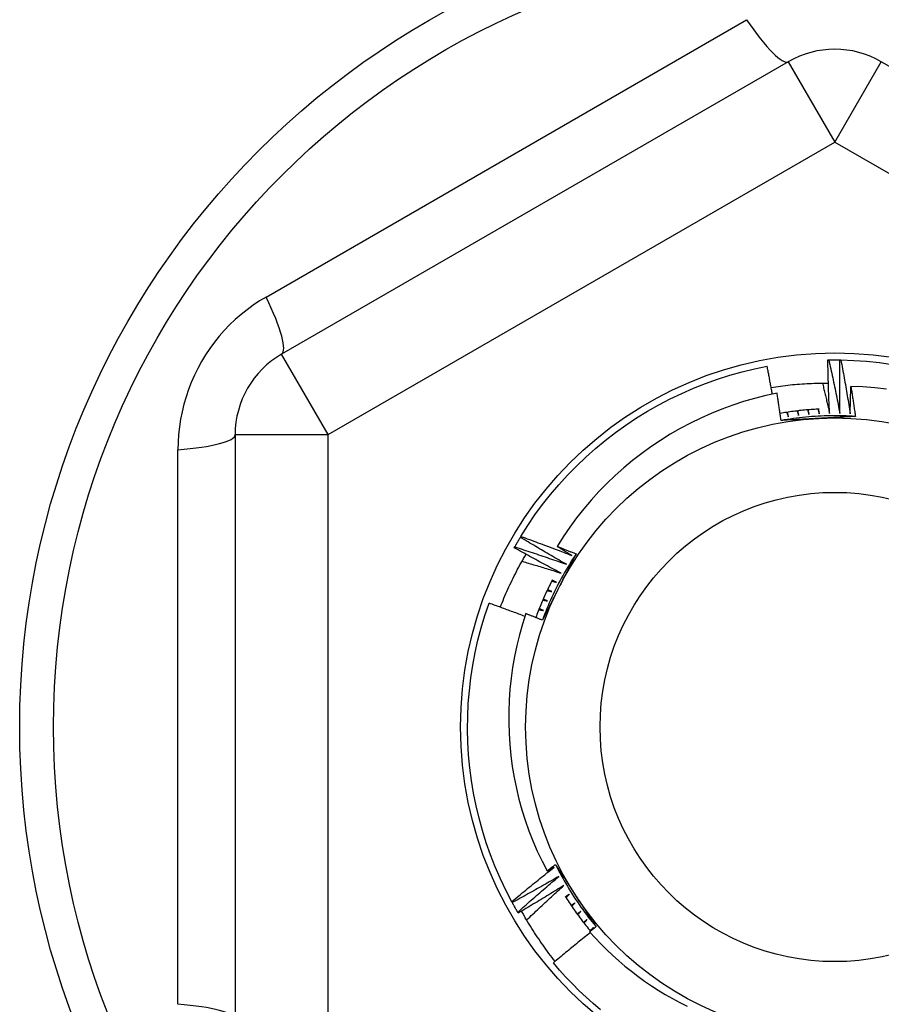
# Model space of a CAD drawing. Header units: inches. Extents: x 56.1 to 140.1, y 37.7 to 64.
# Tile 17 of 102: x 79.593 to 79.957, y 43.875 to 44.292. Entities that reach past the tile are written whole.
import ezdxf

# ---------------------------------------------------------------- set-up
doc = ezdxf.new("R2010")
doc.units = ezdxf.units.IN
doc.header["$MEASUREMENT"] = 0
doc.layers.add('Visible Edges(ANSI)', color=7, linetype='Continuous', lineweight=25)
doc.layers.add('Visible Tangent Edges(ANSI)', color=7, linetype='Continuous', lineweight=25)

msp = doc.modelspace()

# ---------------------------------------------------------------- linework, layer by layer
at = {"layer": 'Visible Edges(ANSI)'}
for p, q in [((79.91811, 44.27471), (79.70355, 44.15083)), ((80.17205, 44.15083), (79.95748, 44.27471)), ((79.93485, 44.14834), (79.93527, 44.14835)), ((79.93997, 44.14835), (79.94039, 44.14834)), ((79.68386, 44.11673), (79.68386, 43.86897)), ((79.80466, 44.07322), (79.80487, 44.07357)), ((79.80209, 44.06879), (79.80229, 44.06915)), ((79.80122, 43.91848), (79.80103, 43.91885)), ((79.80375, 43.91403), (79.80354, 43.91438)), ((79.83471, 43.90666), (79.83565, 43.90785))]:
    msp.add_line(p, q, dxfattribs=at)
at = {"layer": 'Visible Edges(ANSI)', "flags": 128}
for points in [[(79.80487, 44.07357), (79.80778, 44.07817), (79.81084, 44.08267), (79.81406, 44.08706), (79.81744, 44.09133), (79.82096, 44.09548), (79.82462, 44.0995), (79.82842, 44.1034), (79.83235, 44.10716), (79.83642, 44.11078), (79.84061, 44.11425), (79.84491, 44.11758), (79.84933, 44.12075), (79.85386, 44.12377), (79.85849, 44.12663), (79.86322, 44.12932), (79.86804, 44.13184), (79.87295, 44.1342), (79.87793, 44.13638), (79.88299, 44.13839), (79.88812, 44.14022), (79.8933, 44.14187), (79.89855, 44.14333), (79.90383, 44.14461), (79.90916, 44.14571)], [(79.91132, 44.13388), (79.91123, 44.13437), (79.91114, 44.13486), (79.91106, 44.13536), (79.91097, 44.13585), (79.91088, 44.13634), (79.9108, 44.13684), (79.91071, 44.13733), (79.91062, 44.13782), (79.91053, 44.13832), (79.91044, 44.13881), (79.91035, 44.1393), (79.91026, 44.13979), (79.91017, 44.14029), (79.91008, 44.14078), (79.90999, 44.14127), (79.9099, 44.14177), (79.90981, 44.14226), (79.90972, 44.14275), (79.90963, 44.14324), (79.90954, 44.14374), (79.90944, 44.14423), (79.90935, 44.14472), (79.90926, 44.14521), (79.90916, 44.14571)], [(79.93556, 44.12573), (79.93552, 44.12667), (79.93548, 44.12761), (79.93544, 44.12855), (79.9354, 44.12949), (79.93536, 44.13044), (79.93532, 44.13138), (79.93528, 44.13232), (79.93525, 44.13326), (79.93522, 44.1342), (79.93518, 44.13514), (79.93515, 44.13609), (79.93512, 44.13703), (79.93509, 44.13797), (79.93506, 44.13891), (79.93504, 44.13986), (79.93501, 44.1408), (79.93499, 44.14174), (79.93497, 44.14268), (79.93494, 44.14363), (79.93492, 44.14457), (79.9349, 44.14551), (79.93489, 44.14645), (79.93487, 44.1474), (79.93485, 44.14834)], [(79.93527, 44.14835), (79.93546, 44.14835), (79.93566, 44.14835), (79.93585, 44.14835), (79.93605, 44.14836), (79.93625, 44.14836), (79.93644, 44.14836), (79.93664, 44.14836), (79.93683, 44.14836), (79.93703, 44.14836), (79.93723, 44.14837), (79.93742, 44.14837), (79.93762, 44.14837), (79.93782, 44.14837), (79.93801, 44.14837), (79.93821, 44.14837), (79.9384, 44.14836), (79.9386, 44.14836), (79.9388, 44.14836), (79.93899, 44.14836), (79.93919, 44.14836), (79.93938, 44.14836), (79.93958, 44.14836), (79.93978, 44.14835), (79.93997, 44.14835)], [(79.93527, 44.14835), (79.93547, 44.14741), (79.93568, 44.14647), (79.93589, 44.14553), (79.93609, 44.14459), (79.9363, 44.14365), (79.9365, 44.14271), (79.9367, 44.14177), (79.9369, 44.14083), (79.9371, 44.13988), (79.93729, 44.13894), (79.93749, 44.138), (79.93769, 44.13706), (79.93788, 44.13612), (79.93807, 44.13517), (79.93826, 44.13423), (79.93846, 44.13329), (79.93864, 44.13234), (79.93883, 44.1314), (79.93902, 44.13046), (79.93921, 44.12951), (79.93939, 44.12857), (79.93957, 44.12762), (79.93976, 44.12668), (79.93994, 44.12573)], [(79.93994, 44.12573), (79.93993, 44.12667), (79.93991, 44.12762), (79.9399, 44.12856), (79.9399, 44.1295), (79.93989, 44.13044), (79.93988, 44.13138), (79.93988, 44.13233), (79.93987, 44.13327), (79.93987, 44.13421), (79.93987, 44.13515), (79.93987, 44.1361), (79.93987, 44.13704), (79.93987, 44.13798), (79.93987, 44.13892), (79.93988, 44.13987), (79.93988, 44.14081), (79.93989, 44.14175), (79.9399, 44.14269), (79.93991, 44.14364), (79.93992, 44.14458), (79.93993, 44.14552), (79.93994, 44.14647), (79.93996, 44.14741), (79.93997, 44.14835)], [(79.94039, 44.14834), (79.94582, 44.14816), (79.95125, 44.14778), (79.95667, 44.14722), (79.96205, 44.14646)], [(79.94039, 44.14834), (79.94056, 44.1474), (79.94074, 44.14645), (79.94091, 44.14551), (79.94109, 44.14456), (79.94126, 44.14362), (79.94143, 44.14267), (79.9416, 44.14172), (79.94177, 44.14078), (79.94194, 44.13983), (79.9421, 44.13888), (79.94227, 44.13793), (79.94243, 44.13698), (79.9426, 44.13604), (79.94276, 44.13509), (79.94292, 44.13414), (79.94308, 44.13319), (79.94324, 44.13224), (79.94339, 44.13129), (79.94355, 44.13034), (79.9437, 44.12939), (79.94386, 44.12844), (79.94401, 44.12749), (79.94416, 44.12654), (79.94431, 44.12559)], [(79.91082, 44.13672), (79.91182, 44.13688), (79.91282, 44.13703), (79.91383, 44.13717), (79.91484, 44.13731), (79.91584, 44.13744), (79.91685, 44.13756), (79.91786, 44.13767), (79.91887, 44.13778), (79.91988, 44.13788), (79.92089, 44.13798), (79.9219, 44.13806), (79.92291, 44.13814), (79.92392, 44.13822), (79.92493, 44.13828), (79.92595, 44.13834), (79.92696, 44.13839), (79.92797, 44.13844), (79.92899, 44.13847), (79.93, 44.1385), (79.93102, 44.13853), (79.93203, 44.13854), (79.93305, 44.13855), (79.93406, 44.13856), (79.93508, 44.13855)], [(79.93256, 44.13855), (79.93269, 44.13802), (79.93282, 44.13748), (79.93295, 44.13695), (79.93307, 44.13642), (79.9332, 44.13588), (79.93333, 44.13535), (79.93346, 44.13482), (79.93358, 44.13428), (79.93371, 44.13375), (79.93384, 44.13322), (79.93396, 44.13268), (79.93409, 44.13215), (79.93421, 44.13161), (79.93434, 44.13108), (79.93446, 44.13054), (79.93459, 44.13001), (79.93471, 44.12948), (79.93483, 44.12894), (79.93495, 44.12841), (79.93508, 44.12787), (79.9352, 44.12734), (79.93532, 44.1268), (79.93544, 44.12626), (79.93556, 44.12573)], [(79.94431, 44.12559), (79.94432, 44.12607), (79.94433, 44.12655), (79.94434, 44.12703), (79.94435, 44.12751), (79.94436, 44.12798), (79.94437, 44.12846), (79.94438, 44.12894), (79.94439, 44.12942), (79.9444, 44.1299), (79.94442, 44.13038), (79.94443, 44.13086), (79.94444, 44.13134), (79.94446, 44.13182), (79.94447, 44.1323), (79.94448, 44.13278), (79.9445, 44.13326), (79.94451, 44.13374), (79.94453, 44.13422), (79.94454, 44.13469), (79.94456, 44.13517), (79.94457, 44.13565), (79.94459, 44.13613), (79.9446, 44.13661), (79.94462, 44.13709)], [(79.95968, 44.136), (79.95468, 44.13654), (79.94965, 44.1369), (79.94462, 44.13709)], [(79.94462, 44.13709), (79.9447, 44.13656), (79.94479, 44.13604), (79.94487, 44.13551), (79.94495, 44.13498), (79.94503, 44.13445), (79.94511, 44.13393), (79.94519, 44.1334), (79.94527, 44.13287), (79.94535, 44.13234), (79.94543, 44.13181), (79.94551, 44.13129), (79.94559, 44.13076), (79.94567, 44.13023), (79.94575, 44.1297), (79.94583, 44.12917), (79.94591, 44.12864), (79.94598, 44.12812), (79.94606, 44.12759), (79.94614, 44.12706), (79.94621, 44.12653), (79.94629, 44.126), (79.94636, 44.12547), (79.94644, 44.12494), (79.94651, 44.12442)], [(79.91332, 44.13429), (79.90856, 44.13325), (79.90385, 44.13205), (79.89918, 44.13069), (79.89456, 44.12917), (79.89, 44.1275), (79.8855, 44.12567), (79.88106, 44.12369), (79.87668, 44.12156), (79.87238, 44.11927), (79.86815, 44.11684), (79.86401, 44.11426), (79.85996, 44.11155), (79.85602, 44.1087), (79.85218, 44.10572), (79.84844, 44.10262), (79.84481, 44.09938), (79.8413, 44.09603), (79.8379, 44.09255), (79.83462, 44.08896), (79.83147, 44.08525), (79.82844, 44.08142), (79.82554, 44.0775), (79.82279, 44.07348), (79.82018, 44.06938)], [(79.91506, 44.12273), (79.91499, 44.12321), (79.91492, 44.12369), (79.91485, 44.12418), (79.91478, 44.12466), (79.91471, 44.12514), (79.91464, 44.12562), (79.91457, 44.1261), (79.9145, 44.12659), (79.91443, 44.12707), (79.91436, 44.12755), (79.91429, 44.12803), (79.91421, 44.12851), (79.91414, 44.129), (79.91407, 44.12948), (79.91399, 44.12996), (79.91392, 44.13044), (79.91385, 44.13092), (79.91377, 44.1314), (79.9137, 44.13189), (79.91362, 44.13237), (79.91355, 44.13285), (79.91347, 44.13333), (79.9134, 44.13381), (79.91332, 44.13429)], [(79.93123, 44.12754), (79.93053, 44.1275), (79.92984, 44.12746), (79.92914, 44.12742), (79.92845, 44.12737), (79.92775, 44.12732), (79.92706, 44.12727), (79.92637, 44.12721), (79.92567, 44.12715), (79.92498, 44.12709), (79.92429, 44.12702), (79.92359, 44.12695), (79.9229, 44.12687), (79.92221, 44.12679), (79.92152, 44.12671), (79.92083, 44.12662), (79.92014, 44.12654), (79.91945, 44.12644), (79.91876, 44.12635), (79.91807, 44.12625), (79.91738, 44.12614), (79.91669, 44.12603), (79.91601, 44.12592), (79.91532, 44.12581), (79.91463, 44.12569)], [(79.94651, 44.12441), (79.9452, 44.12449), (79.94389, 44.12456), (79.94257, 44.12461), (79.94126, 44.12465), (79.93994, 44.12468), (79.93863, 44.12469), (79.93731, 44.12469), (79.936, 44.12468), (79.93468, 44.12465), (79.93336, 44.12462), (79.93205, 44.12456), (79.93074, 44.1245), (79.92942, 44.12442), (79.92811, 44.12433), (79.9268, 44.12423), (79.92549, 44.12411), (79.92418, 44.12398), (79.92287, 44.12384), (79.92157, 44.12368), (79.92026, 44.12351), (79.91896, 44.12333), (79.91766, 44.12314), (79.91636, 44.12293), (79.91506, 44.12271)], [(79.91745, 44.12615), (79.91747, 44.12607), (79.9175, 44.126), (79.91753, 44.12592), (79.91756, 44.12584), (79.91759, 44.12576), (79.91762, 44.12569), (79.91765, 44.12561), (79.91768, 44.12553), (79.9177, 44.12545), (79.91773, 44.12537), (79.91776, 44.1253), (79.91779, 44.12522), (79.91782, 44.12514), (79.91785, 44.12506), (79.91788, 44.12499), (79.91791, 44.12491), (79.91794, 44.12483), (79.91796, 44.12475), (79.91799, 44.12467), (79.91802, 44.1246), (79.91805, 44.12452), (79.91808, 44.12444), (79.91811, 44.12436), (79.91814, 44.12429)], [(79.91814, 44.12429), (79.91812, 44.12437), (79.91811, 44.12445), (79.91809, 44.12453), (79.91808, 44.12461), (79.91806, 44.12469), (79.91805, 44.12477), (79.91804, 44.12485), (79.91802, 44.12493), (79.91801, 44.125), (79.91799, 44.12508), (79.91798, 44.12516), (79.91796, 44.12524), (79.91795, 44.12532), (79.91794, 44.1254), (79.91792, 44.12548), (79.91791, 44.12556), (79.91789, 44.12564), (79.91788, 44.12572), (79.91786, 44.1258), (79.91785, 44.12588), (79.91784, 44.12596), (79.91782, 44.12604), (79.91781, 44.12612), (79.91779, 44.1262)], [(79.92184, 44.12675), (79.92187, 44.12667), (79.9219, 44.12659), (79.92192, 44.12651), (79.92195, 44.12644), (79.92197, 44.12636), (79.922, 44.12628), (79.92203, 44.1262), (79.92205, 44.12612), (79.92208, 44.12604), (79.92211, 44.12596), (79.92213, 44.12588), (79.92216, 44.12581), (79.92218, 44.12573), (79.92221, 44.12565), (79.92224, 44.12557), (79.92226, 44.12549), (79.92229, 44.12541), (79.92232, 44.12533), (79.92234, 44.12525), (79.92237, 44.12518), (79.92239, 44.1251), (79.92242, 44.12502), (79.92245, 44.12494), (79.92247, 44.12486)], [(79.92247, 44.12486), (79.92246, 44.12494), (79.92245, 44.12502), (79.92244, 44.1251), (79.92243, 44.12518), (79.92241, 44.12526), (79.9224, 44.12534), (79.92239, 44.12542), (79.92238, 44.1255), (79.92237, 44.12558), (79.92236, 44.12567), (79.92234, 44.12575), (79.92233, 44.12583), (79.92232, 44.12591), (79.92231, 44.12599), (79.9223, 44.12607), (79.92229, 44.12615), (79.92227, 44.12623), (79.92226, 44.12631), (79.92225, 44.12639), (79.92224, 44.12647), (79.92223, 44.12655), (79.92222, 44.12663), (79.9222, 44.12671), (79.92219, 44.12679)], [(79.92626, 44.1272), (79.92628, 44.12712), (79.92631, 44.12704), (79.92633, 44.12696), (79.92635, 44.12688), (79.92638, 44.1268), (79.9264, 44.12673), (79.92642, 44.12665), (79.92645, 44.12657), (79.92647, 44.12649), (79.9265, 44.12641), (79.92652, 44.12633), (79.92654, 44.12625), (79.92657, 44.12617), (79.92659, 44.12609), (79.92661, 44.12601), (79.92664, 44.12593), (79.92666, 44.12585), (79.92668, 44.12577), (79.92671, 44.12569), (79.92673, 44.12561), (79.92676, 44.12553), (79.92678, 44.12545), (79.9268, 44.12537), (79.92683, 44.12529)], [(79.92683, 44.12529), (79.92682, 44.12538), (79.92681, 44.12546), (79.9268, 44.12554), (79.92679, 44.12562), (79.92678, 44.1257), (79.92677, 44.12578), (79.92676, 44.12586), (79.92675, 44.12594), (79.92674, 44.12602), (79.92673, 44.1261), (79.92673, 44.12618), (79.92672, 44.12626), (79.92671, 44.12634), (79.9267, 44.12642), (79.92669, 44.12651), (79.92668, 44.12659), (79.92667, 44.12667), (79.92666, 44.12675), (79.92665, 44.12683), (79.92665, 44.12691), (79.92664, 44.12699), (79.92663, 44.12707), (79.92662, 44.12715), (79.92661, 44.12723)], [(79.93069, 44.12751), (79.93071, 44.12743), (79.93073, 44.12735), (79.93075, 44.12727), (79.93077, 44.12719), (79.93079, 44.12711), (79.93081, 44.12703), (79.93083, 44.12695), (79.93086, 44.12687), (79.93088, 44.12679), (79.9309, 44.12671), (79.93092, 44.12663), (79.93094, 44.12655), (79.93096, 44.12647), (79.93098, 44.12639), (79.931, 44.12631), (79.93102, 44.12623), (79.93104, 44.12615), (79.93107, 44.12607), (79.93109, 44.12598), (79.93111, 44.1259), (79.93113, 44.12582), (79.93115, 44.12574), (79.93117, 44.12566), (79.93119, 44.12558)], [(79.94651, 44.12442), (79.94586, 44.12438), (79.94521, 44.12434), (79.94456, 44.12431), (79.94391, 44.12427), (79.94326, 44.12424), (79.94261, 44.1242), (79.94196, 44.12417), (79.94131, 44.12413), (79.94066, 44.1241), (79.94001, 44.12406), (79.93936, 44.12403), (79.93871, 44.12399), (79.93805, 44.12396), (79.9374, 44.12392), (79.93675, 44.12389), (79.9361, 44.12385), (79.93545, 44.12382), (79.93479, 44.12378), (79.93414, 44.12375), (79.93349, 44.12372), (79.93283, 44.12368), (79.93218, 44.12365), (79.93153, 44.12361), (79.93087, 44.12358)], [(79.93119, 44.12558), (79.93118, 44.12566), (79.93118, 44.12575), (79.93117, 44.12583), (79.93116, 44.12591), (79.93116, 44.12599), (79.93115, 44.12607), (79.93115, 44.12615), (79.93114, 44.12623), (79.93113, 44.12631), (79.93113, 44.12639), (79.93112, 44.12647), (79.93111, 44.12656), (79.93111, 44.12664), (79.9311, 44.12672), (79.93109, 44.1268), (79.93109, 44.12688), (79.93108, 44.12696), (79.93108, 44.12704), (79.93107, 44.12712), (79.93106, 44.1272), (79.93106, 44.12728), (79.93105, 44.12737), (79.93104, 44.12745), (79.93104, 44.12753)], [(79.93087, 44.12358), (79.93021, 44.12354), (79.92955, 44.12351), (79.92889, 44.12347), (79.92823, 44.12344), (79.92757, 44.1234), (79.92691, 44.12337), (79.92625, 44.12333), (79.92559, 44.1233), (79.92493, 44.12326), (79.92427, 44.12323), (79.92361, 44.12319), (79.92295, 44.12316), (79.92229, 44.12312), (79.92164, 44.12308), (79.92098, 44.12305), (79.92032, 44.12301), (79.91966, 44.12298), (79.919, 44.12294), (79.91835, 44.12291), (79.91769, 44.12287), (79.91703, 44.12284), (79.91638, 44.1228), (79.91572, 44.12276), (79.91506, 44.12273)], [(79.80229, 44.06915), (79.80239, 44.06932), (79.80248, 44.06949), (79.80258, 44.06966), (79.80268, 44.06983), (79.80277, 44.07), (79.80287, 44.07017), (79.80297, 44.07034), (79.80307, 44.07051), (79.80316, 44.07068), (79.80326, 44.07085), (79.80336, 44.07102), (79.80346, 44.07119), (79.80356, 44.07136), (79.80366, 44.07153), (79.80376, 44.0717), (79.80386, 44.07187), (79.80396, 44.07204), (79.80406, 44.07221), (79.80416, 44.07238), (79.80426, 44.07254), (79.80436, 44.07271), (79.80446, 44.07288), (79.80456, 44.07305), (79.80466, 44.07322)], [(79.82417, 44.06177), (79.82335, 44.06223), (79.82253, 44.0627), (79.82171, 44.06317), (79.8209, 44.06364), (79.82008, 44.0641), (79.81926, 44.06457), (79.81845, 44.06505), (79.81763, 44.06552), (79.81681, 44.06599), (79.816, 44.06647), (79.81519, 44.06694), (79.81437, 44.06742), (79.81356, 44.0679), (79.81275, 44.06837), (79.81194, 44.06885), (79.81113, 44.06933), (79.81032, 44.06982), (79.80951, 44.0703), (79.8087, 44.07078), (79.80789, 44.07127), (79.80708, 44.07175), (79.80627, 44.07224), (79.80547, 44.07273), (79.80466, 44.07322)], [(79.80487, 44.07357), (79.80578, 44.07325), (79.80668, 44.07292), (79.80759, 44.07259), (79.80849, 44.07227), (79.8094, 44.07194), (79.8103, 44.07161), (79.8112, 44.07128), (79.81211, 44.07094), (79.81301, 44.07061), (79.81391, 44.07028), (79.81481, 44.06994), (79.81571, 44.0696), (79.81662, 44.06927), (79.81752, 44.06893), (79.81842, 44.06859), (79.81932, 44.06824), (79.82021, 44.0679), (79.82111, 44.06756), (79.82201, 44.06721), (79.82291, 44.06687), (79.82381, 44.06652), (79.82471, 44.06617), (79.8256, 44.06582), (79.8265, 44.06547)], [(79.79615, 44.04358), (79.79653, 44.04455), (79.79692, 44.04551), (79.79731, 44.04647), (79.79771, 44.04743), (79.79811, 44.04839), (79.79853, 44.04934), (79.79895, 44.05029), (79.79937, 44.05124), (79.7998, 44.05219), (79.80024, 44.05313), (79.80069, 44.05407), (79.80114, 44.05501), (79.8016, 44.05594), (79.80206, 44.05687), (79.80253, 44.0578), (79.80301, 44.05873), (79.8035, 44.05965), (79.80399, 44.06057), (79.80449, 44.06148), (79.80499, 44.06239), (79.8055, 44.0633), (79.80602, 44.06421), (79.80654, 44.06511), (79.80707, 44.06601)], [(79.82196, 44.05799), (79.82113, 44.05843), (79.82029, 44.05887), (79.81946, 44.05931), (79.81863, 44.05975), (79.8178, 44.06019), (79.81696, 44.06063), (79.81613, 44.06108), (79.8153, 44.06152), (79.81447, 44.06197), (79.81364, 44.06242), (79.81281, 44.06287), (79.81199, 44.06331), (79.81116, 44.06377), (79.81033, 44.06422), (79.8095, 44.06467), (79.80868, 44.06512), (79.80785, 44.06558), (79.80703, 44.06603), (79.8062, 44.06649), (79.80538, 44.06695), (79.80455, 44.06741), (79.80373, 44.06787), (79.80291, 44.06833), (79.80209, 44.06879)], [(79.80229, 44.06915), (79.80321, 44.06886), (79.80412, 44.06856), (79.80504, 44.06827), (79.80595, 44.06797), (79.80686, 44.06767), (79.80778, 44.06737), (79.80869, 44.06707), (79.80961, 44.06676), (79.81052, 44.06646), (79.81143, 44.06616), (79.81234, 44.06585), (79.81325, 44.06554), (79.81417, 44.06524), (79.81508, 44.06493), (79.81599, 44.06462), (79.8169, 44.0643), (79.81781, 44.06399), (79.81872, 44.06368), (79.81963, 44.06336), (79.82054, 44.06305), (79.82145, 44.06273), (79.82235, 44.06241), (79.82326, 44.06209), (79.82417, 44.06177)], [(79.82822, 44.06618), (79.8275, 44.06508), (79.82678, 44.06398), (79.82608, 44.06287), (79.82539, 44.06175), (79.82471, 44.06062), (79.82404, 44.05949), (79.82338, 44.05835), (79.82273, 44.05721), (79.8221, 44.05605), (79.82147, 44.0549), (79.82086, 44.05373), (79.82026, 44.05256), (79.81967, 44.05138), (79.81909, 44.0502), (79.81853, 44.04901), (79.81797, 44.04782), (79.81743, 44.04662), (79.8169, 44.04542), (79.81638, 44.04421), (79.81587, 44.043), (79.81538, 44.04178), (79.8149, 44.04055), (79.81443, 44.03932), (79.81397, 44.03809)], [(79.82018, 44.06938), (79.82052, 44.06924), (79.82085, 44.06911), (79.82119, 44.06898), (79.82152, 44.06885), (79.82186, 44.06872), (79.82219, 44.06859), (79.82253, 44.06845), (79.82286, 44.06832), (79.8232, 44.06819), (79.82353, 44.06806), (79.82387, 44.06792), (79.8242, 44.06779), (79.82454, 44.06766), (79.82487, 44.06752), (79.82521, 44.06739), (79.82554, 44.06726), (79.82588, 44.06712), (79.82621, 44.06699), (79.82655, 44.06685), (79.82688, 44.06672), (79.82722, 44.06659), (79.82755, 44.06645), (79.82789, 44.06632), (79.82822, 44.06618)], [(79.8265, 44.06547), (79.82624, 44.06563), (79.82597, 44.06579), (79.82571, 44.06596), (79.82544, 44.06612), (79.82518, 44.06628), (79.82492, 44.06644), (79.82465, 44.0666), (79.82439, 44.06677), (79.82413, 44.06693), (79.82386, 44.06709), (79.8236, 44.06725), (79.82333, 44.06742), (79.82307, 44.06758), (79.82281, 44.06774), (79.82255, 44.0679), (79.82228, 44.06807), (79.82202, 44.06823), (79.82176, 44.06839), (79.82149, 44.06856), (79.82123, 44.06872), (79.82097, 44.06888), (79.8207, 44.06905), (79.82044, 44.06921), (79.82018, 44.06938)], [(79.82822, 44.06618), (79.82793, 44.0656), (79.82763, 44.06502), (79.82734, 44.06444), (79.82704, 44.06386), (79.82675, 44.06328), (79.82645, 44.0627), (79.82616, 44.06212), (79.82586, 44.06154), (79.82557, 44.06095), (79.82527, 44.06037), (79.82498, 44.05979), (79.82468, 44.05921), (79.82439, 44.05863), (79.82409, 44.05805), (79.8238, 44.05746), (79.8235, 44.05688), (79.8232, 44.0563), (79.82291, 44.05572), (79.82261, 44.05513), (79.82231, 44.05455), (79.82202, 44.05397), (79.82172, 44.05338), (79.82142, 44.0528), (79.82113, 44.05222)], [(79.80536, 44.06306), (79.80606, 44.06285), (79.80675, 44.06265), (79.80744, 44.06245), (79.80814, 44.06224), (79.80883, 44.06203), (79.80952, 44.06183), (79.81022, 44.06162), (79.81091, 44.06141), (79.8116, 44.0612), (79.81229, 44.06099), (79.81298, 44.06078), (79.81368, 44.06057), (79.81437, 44.06036), (79.81506, 44.06015), (79.81575, 44.05994), (79.81644, 44.05972), (79.81713, 44.05951), (79.81782, 44.05929), (79.81851, 44.05908), (79.8192, 44.05886), (79.81989, 44.05865), (79.82058, 44.05843), (79.82127, 44.05821), (79.82196, 44.05799)], [(79.81821, 44.05516), (79.81788, 44.05452), (79.81755, 44.05387), (79.81722, 44.05322), (79.8169, 44.05257), (79.81658, 44.05192), (79.81626, 44.05126), (79.81595, 44.05061), (79.81564, 44.04995), (79.81533, 44.04929), (79.81503, 44.04863), (79.81473, 44.04796), (79.81444, 44.0473), (79.81414, 44.04663), (79.81386, 44.04597), (79.81357, 44.0453), (79.81329, 44.04463), (79.81301, 44.04396), (79.81274, 44.04328), (79.81247, 44.04261), (79.8122, 44.04193), (79.81194, 44.04125), (79.81168, 44.04057), (79.81143, 44.03989), (79.81118, 44.03921)], [(79.81797, 44.05468), (79.81805, 44.05466), (79.81813, 44.05464), (79.81821, 44.05461), (79.81829, 44.05459), (79.81837, 44.05457), (79.81844, 44.05455), (79.81852, 44.05453), (79.8186, 44.0545), (79.81868, 44.05448), (79.81876, 44.05446), (79.81884, 44.05444), (79.81892, 44.05441), (79.819, 44.05439), (79.81908, 44.05437), (79.81916, 44.05435), (79.81924, 44.05432), (79.81932, 44.0543), (79.8194, 44.05428), (79.81948, 44.05426), (79.81956, 44.05423), (79.81964, 44.05421), (79.81972, 44.05419), (79.8198, 44.05417), (79.81988, 44.05414)], [(79.81988, 44.05414), (79.81981, 44.05418), (79.81974, 44.05421), (79.81966, 44.05425), (79.81959, 44.05429), (79.81952, 44.05432), (79.81944, 44.05436), (79.81937, 44.05439), (79.8193, 44.05443), (79.81922, 44.05446), (79.81915, 44.0545), (79.81908, 44.05453), (79.819, 44.05457), (79.81893, 44.0546), (79.81886, 44.05464), (79.81879, 44.05467), (79.81871, 44.05471), (79.81864, 44.05475), (79.81857, 44.05478), (79.81849, 44.05482), (79.81842, 44.05485), (79.81835, 44.05489), (79.81827, 44.05492), (79.8182, 44.05496), (79.81813, 44.05499)], [(79.82113, 44.05222), (79.82083, 44.05163), (79.82053, 44.05104), (79.82023, 44.05045), (79.81993, 44.04986), (79.81963, 44.04927), (79.81933, 44.04868), (79.81903, 44.04809), (79.81873, 44.0475), (79.81843, 44.04691), (79.81813, 44.04632), (79.81783, 44.04574), (79.81753, 44.04515), (79.81723, 44.04456), (79.81693, 44.04397), (79.81664, 44.04338), (79.81634, 44.0428), (79.81604, 44.04221), (79.81574, 44.04162), (79.81544, 44.04104), (79.81515, 44.04045), (79.81485, 44.03986), (79.81455, 44.03927), (79.81425, 44.03869), (79.81396, 44.0381)], [(79.816, 44.0507), (79.81608, 44.05068), (79.81616, 44.05066), (79.81624, 44.05064), (79.81632, 44.05063), (79.8164, 44.05061), (79.81648, 44.05059), (79.81656, 44.05057), (79.81664, 44.05055), (79.81672, 44.05053), (79.8168, 44.05051), (79.81688, 44.05049), (79.81696, 44.05047), (79.81704, 44.05045), (79.81712, 44.05043), (79.8172, 44.05041), (79.81728, 44.05039), (79.81737, 44.05037), (79.81745, 44.05035), (79.81753, 44.05033), (79.81761, 44.05031), (79.81769, 44.05029), (79.81777, 44.05027), (79.81785, 44.05025), (79.81793, 44.05023)], [(79.81793, 44.05023), (79.81785, 44.05026), (79.81778, 44.0503), (79.81771, 44.05033), (79.81763, 44.05036), (79.81756, 44.05039), (79.81748, 44.05043), (79.81741, 44.05046), (79.81733, 44.05049), (79.81726, 44.05053), (79.81719, 44.05056), (79.81711, 44.05059), (79.81704, 44.05063), (79.81696, 44.05066), (79.81689, 44.05069), (79.81681, 44.05072), (79.81674, 44.05076), (79.81667, 44.05079), (79.81659, 44.05082), (79.81652, 44.05086), (79.81644, 44.05089), (79.81637, 44.05092), (79.8163, 44.05096), (79.81622, 44.05099), (79.81615, 44.05102)], [(79.80103, 43.91885), (79.79852, 43.92368), (79.79619, 43.92859), (79.79402, 43.93359), (79.79204, 43.93865), (79.79023, 43.94379), (79.7886, 43.94898), (79.78716, 43.95423), (79.7859, 43.95952), (79.78483, 43.96486), (79.78394, 43.97022), (79.78324, 43.97562), (79.78274, 43.98104), (79.78242, 43.98647), (79.78229, 43.99191), (79.78235, 43.99735), (79.7826, 44.00279), (79.78305, 44.00821), (79.78368, 44.01362), (79.7845, 44.019), (79.78551, 44.02435), (79.7867, 44.02966), (79.78808, 44.03492), (79.78965, 44.04013), (79.79139, 44.04529)], [(79.80651, 44.03973), (79.80589, 44.03997), (79.80526, 44.04021), (79.80463, 44.04045), (79.804, 44.04068), (79.80337, 44.04092), (79.80275, 44.04115), (79.80212, 44.04139), (79.80149, 44.04162), (79.80086, 44.04185), (79.80023, 44.04209), (79.7996, 44.04232), (79.79897, 44.04255), (79.79834, 44.04278), (79.79771, 44.04301), (79.79708, 44.04324), (79.79645, 44.04347), (79.79582, 44.0437), (79.79518, 44.04393), (79.79455, 44.04416), (79.79392, 44.04438), (79.79329, 44.04461), (79.79266, 44.04484), (79.79203, 44.04506), (79.79139, 44.04529)], [(79.81416, 44.04666), (79.81424, 44.04665), (79.81432, 44.04663), (79.8144, 44.04661), (79.81448, 44.0466), (79.81456, 44.04658), (79.81464, 44.04656), (79.81473, 44.04654), (79.81481, 44.04653), (79.81489, 44.04651), (79.81497, 44.04649), (79.81505, 44.04648), (79.81513, 44.04646), (79.81521, 44.04644), (79.81529, 44.04643), (79.81538, 44.04641), (79.81546, 44.04639), (79.81554, 44.04637), (79.81562, 44.04636), (79.8157, 44.04634), (79.81578, 44.04632), (79.81586, 44.04631), (79.81594, 44.04629), (79.81602, 44.04627), (79.81611, 44.04625)], [(79.81611, 44.04625), (79.81603, 44.04628), (79.81595, 44.04631), (79.81588, 44.04634), (79.8158, 44.04638), (79.81573, 44.04641), (79.81565, 44.04644), (79.81558, 44.04647), (79.8155, 44.0465), (79.81543, 44.04653), (79.81535, 44.04656), (79.81528, 44.04659), (79.8152, 44.04662), (79.81513, 44.04665), (79.81505, 44.04668), (79.81498, 44.04671), (79.8149, 44.04674), (79.81483, 44.04677), (79.81475, 44.0468), (79.81467, 44.04683), (79.8146, 44.04686), (79.81452, 44.04689), (79.81445, 44.04692), (79.81437, 44.04696), (79.8143, 44.04699)], [(79.8069, 44.04089), (79.80548, 44.03642), (79.80421, 44.03189), (79.8031, 44.02733), (79.80214, 44.02273), (79.80134, 44.01811), (79.80069, 44.01347), (79.80021, 44.00882), (79.79988, 44.00415), (79.79971, 43.99947), (79.7997, 43.99478), (79.79984, 43.9901), (79.80015, 43.98542), (79.80062, 43.98075), (79.80124, 43.97609), (79.80203, 43.97146), (79.80297, 43.96686), (79.80406, 43.96231), (79.80531, 43.9578), (79.80671, 43.95333), (79.80827, 43.94892), (79.80997, 43.94456), (79.81183, 43.94026), (79.81383, 43.93602), (79.81598, 43.93185)], [(79.81396, 44.0381), (79.81366, 44.03822), (79.81337, 44.03834), (79.81308, 44.03845), (79.81278, 44.03857), (79.81249, 44.03869), (79.81219, 44.03881), (79.8119, 44.03892), (79.81161, 44.03904), (79.81131, 44.03916), (79.81102, 44.03927), (79.81072, 44.03939), (79.81043, 44.03951), (79.81014, 44.03962), (79.80984, 44.03974), (79.80955, 44.03986), (79.80925, 44.03997), (79.80896, 44.04009), (79.80866, 44.0402), (79.80837, 44.04032), (79.80808, 44.04043), (79.80778, 44.04055), (79.80749, 44.04066), (79.80719, 44.04078), (79.8069, 44.04089)], [(79.81245, 44.04257), (79.81254, 44.04255), (79.81262, 44.04254), (79.8127, 44.04252), (79.81278, 44.04251), (79.81286, 44.04249), (79.81294, 44.04248), (79.81303, 44.04246), (79.81311, 44.04245), (79.81319, 44.04244), (79.81327, 44.04242), (79.81335, 44.04241), (79.81343, 44.04239), (79.81352, 44.04238), (79.8136, 44.04236), (79.81368, 44.04235), (79.81376, 44.04234), (79.81384, 44.04232), (79.81392, 44.04231), (79.81401, 44.04229), (79.81409, 44.04228), (79.81417, 44.04226), (79.81425, 44.04225), (79.81433, 44.04223), (79.81441, 44.04222)], [(79.81441, 44.04222), (79.81434, 44.04225), (79.81426, 44.04228), (79.81418, 44.0423), (79.81411, 44.04233), (79.81403, 44.04236), (79.81396, 44.04239), (79.81388, 44.04241), (79.8138, 44.04244), (79.81373, 44.04247), (79.81365, 44.0425), (79.81357, 44.04253), (79.8135, 44.04255), (79.81342, 44.04258), (79.81335, 44.04261), (79.81327, 44.04264), (79.81319, 44.04267), (79.81312, 44.0427), (79.81304, 44.04272), (79.81296, 44.04275), (79.81289, 44.04278), (79.81281, 44.04281), (79.81274, 44.04284), (79.81266, 44.04286), (79.81258, 44.04289)], [(79.80103, 43.91885), (79.80176, 43.91946), (79.8025, 43.92008), (79.80324, 43.9207), (79.80398, 43.92131), (79.80472, 43.92193), (79.80546, 43.92254), (79.8062, 43.92315), (79.80694, 43.92376), (79.80769, 43.92437), (79.80843, 43.92498), (79.80918, 43.92559), (79.80992, 43.9262), (79.81067, 43.92681), (79.81142, 43.92741), (79.81216, 43.92802), (79.81291, 43.92862), (79.81366, 43.92923), (79.81441, 43.92983), (79.81516, 43.93043), (79.81592, 43.93103), (79.81667, 43.93163), (79.81742, 43.93223), (79.81818, 43.93283), (79.81893, 43.93343)], [(79.81598, 43.93185), (79.81613, 43.93196), (79.81627, 43.93208), (79.81642, 43.93219), (79.81657, 43.93231), (79.81671, 43.93243), (79.81686, 43.93254), (79.81701, 43.93266), (79.81715, 43.93277), (79.8173, 43.93289), (79.81745, 43.93301), (79.81759, 43.93312), (79.81774, 43.93324), (79.81789, 43.93335), (79.81803, 43.93347), (79.81818, 43.93358), (79.81833, 43.9337), (79.81848, 43.93381), (79.81862, 43.93393), (79.81877, 43.93404), (79.81892, 43.93416), (79.81906, 43.93428), (79.81921, 43.93439), (79.81936, 43.93451), (79.81951, 43.93462)], [(79.81893, 43.93343), (79.81881, 43.93336), (79.81869, 43.93329), (79.81856, 43.93323), (79.81844, 43.93316), (79.81832, 43.9331), (79.81819, 43.93303), (79.81807, 43.93296), (79.81795, 43.9329), (79.81783, 43.93283), (79.8177, 43.93277), (79.81758, 43.9327), (79.81746, 43.93264), (79.81733, 43.93257), (79.81721, 43.9325), (79.81709, 43.93244), (79.81696, 43.93237), (79.81684, 43.93231), (79.81672, 43.93224), (79.81659, 43.93217), (79.81647, 43.93211), (79.81635, 43.93204), (79.81622, 43.93198), (79.8161, 43.93191), (79.81598, 43.93185)], [(79.81951, 43.93462), (79.81986, 43.93408), (79.82022, 43.93353), (79.82057, 43.93299), (79.82093, 43.93244), (79.82128, 43.93189), (79.82164, 43.93135), (79.822, 43.9308), (79.82235, 43.93026), (79.82271, 43.92971), (79.82306, 43.92916), (79.82342, 43.92862), (79.82378, 43.92807), (79.82413, 43.92752), (79.82449, 43.92698), (79.82484, 43.92643), (79.8252, 43.92588), (79.82556, 43.92533), (79.82591, 43.92479), (79.82627, 43.92424), (79.82663, 43.92369), (79.82698, 43.92314), (79.82734, 43.92259), (79.8277, 43.92204), (79.82805, 43.92149)], [(79.81951, 43.93462), (79.8201, 43.93345), (79.8207, 43.93227), (79.82131, 43.93111), (79.82193, 43.92995), (79.82256, 43.9288), (79.82321, 43.92765), (79.82387, 43.92651), (79.82454, 43.92538), (79.82522, 43.92425), (79.82591, 43.92313), (79.82661, 43.92202), (79.82732, 43.92092), (79.82805, 43.91982), (79.82878, 43.91873), (79.82953, 43.91764), (79.83028, 43.91657), (79.83105, 43.9155), (79.83183, 43.91444), (79.83261, 43.91338), (79.83341, 43.91234), (79.83422, 43.9113), (79.83504, 43.91027), (79.83587, 43.90925), (79.83671, 43.90823)], [(79.82095, 43.92955), (79.82014, 43.92907), (79.81932, 43.9286), (79.81851, 43.92813), (79.81769, 43.92766), (79.81687, 43.92719), (79.81605, 43.92673), (79.81523, 43.92626), (79.81442, 43.92579), (79.8136, 43.92533), (79.81278, 43.92486), (79.81195, 43.9244), (79.81113, 43.92394), (79.81031, 43.92348), (79.80949, 43.92302), (79.80866, 43.92256), (79.80784, 43.9221), (79.80701, 43.92165), (79.80619, 43.92119), (79.80536, 43.92074), (79.80454, 43.92029), (79.80371, 43.91983), (79.80288, 43.91938), (79.80205, 43.91893), (79.80122, 43.91848)], [(79.80354, 43.91438), (79.80425, 43.91503), (79.80497, 43.91567), (79.80569, 43.91631), (79.80641, 43.91695), (79.80713, 43.91758), (79.80785, 43.91822), (79.80857, 43.91886), (79.80929, 43.91949), (79.81001, 43.92013), (79.81074, 43.92076), (79.81146, 43.9214), (79.81219, 43.92203), (79.81291, 43.92266), (79.81364, 43.92329), (79.81437, 43.92392), (79.81509, 43.92455), (79.81582, 43.92518), (79.81655, 43.9258), (79.81729, 43.92643), (79.81802, 43.92706), (79.81875, 43.92768), (79.81948, 43.9283), (79.82022, 43.92893), (79.82095, 43.92955)], [(79.8231, 43.92574), (79.8223, 43.92524), (79.8215, 43.92474), (79.8207, 43.92424), (79.8199, 43.92374), (79.8191, 43.92325), (79.8183, 43.92275), (79.81749, 43.92226), (79.81669, 43.92177), (79.81589, 43.92128), (79.81508, 43.92079), (79.81428, 43.9203), (79.81347, 43.91981), (79.81266, 43.91932), (79.81185, 43.91884), (79.81105, 43.91835), (79.81024, 43.91787), (79.80943, 43.91738), (79.80862, 43.9169), (79.80781, 43.91642), (79.807, 43.91594), (79.80618, 43.91546), (79.80537, 43.91498), (79.80456, 43.9145), (79.80375, 43.91403)], [(79.80731, 43.91108), (79.80796, 43.9117), (79.80861, 43.91232), (79.80926, 43.91293), (79.80991, 43.91355), (79.81057, 43.91417), (79.81122, 43.91478), (79.81187, 43.9154), (79.81253, 43.91601), (79.81318, 43.91663), (79.81384, 43.91724), (79.81449, 43.91785), (79.81515, 43.91846), (79.81581, 43.91907), (79.81647, 43.91968), (79.81713, 43.92029), (79.81779, 43.9209), (79.81845, 43.9215), (79.81911, 43.92211), (79.81978, 43.92272), (79.82044, 43.92332), (79.8211, 43.92393), (79.82177, 43.92453), (79.82243, 43.92513), (79.8231, 43.92574)], [(79.82365, 43.92107), (79.82406, 43.92043), (79.82447, 43.91979), (79.82488, 43.91916), (79.82529, 43.91852), (79.82571, 43.91789), (79.82614, 43.91726), (79.82656, 43.91664), (79.82699, 43.91601), (79.82743, 43.91539), (79.82786, 43.91477), (79.8283, 43.91416), (79.82875, 43.91354), (79.8292, 43.91293), (79.82965, 43.91232), (79.8301, 43.91171), (79.83056, 43.91111), (79.83102, 43.91051), (79.83148, 43.90991), (79.83195, 43.90931), (79.83242, 43.90872), (79.8329, 43.90813), (79.83337, 43.90754), (79.83386, 43.90696), (79.83434, 43.90637)], [(79.82537, 43.922), (79.8253, 43.92195), (79.82524, 43.92191), (79.82517, 43.92186), (79.8251, 43.92182), (79.82503, 43.92177), (79.82497, 43.92172), (79.8249, 43.92168), (79.82483, 43.92163), (79.82476, 43.92159), (79.8247, 43.92154), (79.82463, 43.9215), (79.82456, 43.92145), (79.82449, 43.92141), (79.82443, 43.92136), (79.82436, 43.92132), (79.82429, 43.92127), (79.82422, 43.92123), (79.82416, 43.92118), (79.82409, 43.92114), (79.82402, 43.92109), (79.82395, 43.92105), (79.82389, 43.921), (79.82382, 43.92096), (79.82375, 43.92091)], [(79.82394, 43.92061), (79.824, 43.92067), (79.82406, 43.92073), (79.82412, 43.92079), (79.82418, 43.92084), (79.82424, 43.9209), (79.8243, 43.92096), (79.82436, 43.92102), (79.82442, 43.92107), (79.82448, 43.92113), (79.82454, 43.92119), (79.8246, 43.92125), (79.82466, 43.92131), (79.82471, 43.92136), (79.82477, 43.92142), (79.82483, 43.92148), (79.82489, 43.92154), (79.82495, 43.92159), (79.82501, 43.92165), (79.82507, 43.92171), (79.82513, 43.92177), (79.82519, 43.92182), (79.82525, 43.92188), (79.82531, 43.92194), (79.82537, 43.922)], [(79.82805, 43.92149), (79.82841, 43.92094), (79.82878, 43.92038), (79.82914, 43.91983), (79.8295, 43.91927), (79.82986, 43.91872), (79.83022, 43.91817), (79.83058, 43.91761), (79.83094, 43.91706), (79.8313, 43.91651), (79.83166, 43.91595), (79.83202, 43.9154), (79.83238, 43.91485), (79.83274, 43.91429), (79.8331, 43.91374), (79.83346, 43.91319), (79.83382, 43.91264), (79.83418, 43.91209), (79.83454, 43.91153), (79.83489, 43.91098), (79.83525, 43.91043), (79.83561, 43.90988), (79.83597, 43.90933), (79.83633, 43.90878), (79.83669, 43.90823)], [(79.80354, 43.91438), (79.80344, 43.91455), (79.80334, 43.91472), (79.80324, 43.91489), (79.80314, 43.91506), (79.80304, 43.91523), (79.80295, 43.9154), (79.80285, 43.91557), (79.80275, 43.91574), (79.80265, 43.91591), (79.80256, 43.91608), (79.80246, 43.91625), (79.80236, 43.91642), (79.80227, 43.9166), (79.80217, 43.91677), (79.80208, 43.91694), (79.80198, 43.91711), (79.80189, 43.91728), (79.80179, 43.91745), (79.8017, 43.91762), (79.8016, 43.91779), (79.80151, 43.91797), (79.80141, 43.91814), (79.80132, 43.91831), (79.80122, 43.91848)], [(79.82776, 43.91833), (79.8277, 43.91829), (79.82763, 43.91824), (79.82757, 43.91819), (79.8275, 43.91814), (79.82743, 43.9181), (79.82737, 43.91805), (79.8273, 43.918), (79.82724, 43.91795), (79.82717, 43.91791), (79.82711, 43.91786), (79.82704, 43.91781), (79.82697, 43.91776), (79.82691, 43.91772), (79.82684, 43.91767), (79.82678, 43.91762), (79.82671, 43.91757), (79.82664, 43.91753), (79.82658, 43.91748), (79.82651, 43.91743), (79.82645, 43.91739), (79.82638, 43.91734), (79.82631, 43.91729), (79.82625, 43.91724), (79.82618, 43.9172)], [(79.82638, 43.9169), (79.82644, 43.91696), (79.82649, 43.91702), (79.82655, 43.91708), (79.82661, 43.91714), (79.82667, 43.9172), (79.82673, 43.91726), (79.82678, 43.91732), (79.82684, 43.91738), (79.8269, 43.91744), (79.82696, 43.9175), (79.82701, 43.91756), (79.82707, 43.91762), (79.82713, 43.91768), (79.82719, 43.91774), (79.82724, 43.9178), (79.8273, 43.91786), (79.82736, 43.91792), (79.82742, 43.91798), (79.82748, 43.91804), (79.82753, 43.9181), (79.82759, 43.91816), (79.82765, 43.91822), (79.82771, 43.91828), (79.82776, 43.91833)], [(79.81939, 43.89356), (79.81872, 43.8944), (79.81806, 43.89524), (79.81741, 43.89609), (79.81677, 43.89695), (79.81613, 43.8978), (79.81549, 43.89867), (79.81486, 43.89953), (79.81424, 43.9004), (79.81363, 43.90128), (79.81302, 43.90215), (79.81241, 43.90304), (79.81182, 43.90392), (79.81123, 43.90481), (79.81064, 43.90571), (79.81006, 43.9066), (79.80949, 43.90751), (79.80893, 43.90841), (79.80837, 43.90932), (79.80782, 43.91023), (79.80727, 43.91115), (79.80673, 43.91207), (79.8062, 43.91299), (79.80567, 43.91392), (79.80515, 43.91485)], [(79.83028, 43.91475), (79.83021, 43.9147), (79.83015, 43.91465), (79.83008, 43.9146), (79.83002, 43.91455), (79.82996, 43.9145), (79.82989, 43.91446), (79.82983, 43.91441), (79.82976, 43.91436), (79.8297, 43.91431), (79.82963, 43.91426), (79.82957, 43.91421), (79.8295, 43.91416), (79.82944, 43.91411), (79.82938, 43.91406), (79.82931, 43.91401), (79.82925, 43.91396), (79.82918, 43.91391), (79.82912, 43.91386), (79.82905, 43.91381), (79.82899, 43.91376), (79.82893, 43.91371), (79.82886, 43.91366), (79.8288, 43.91361), (79.82873, 43.91356)], [(79.82894, 43.91328), (79.829, 43.91334), (79.82905, 43.9134), (79.82911, 43.91346), (79.82916, 43.91352), (79.82922, 43.91359), (79.82927, 43.91365), (79.82933, 43.91371), (79.82938, 43.91377), (79.82944, 43.91383), (79.8295, 43.91389), (79.82955, 43.91396), (79.82961, 43.91402), (79.82966, 43.91408), (79.82972, 43.91414), (79.82977, 43.9142), (79.82983, 43.91426), (79.82989, 43.91432), (79.82994, 43.91439), (79.83, 43.91445), (79.83005, 43.91451), (79.83011, 43.91457), (79.83017, 43.91463), (79.83022, 43.91469), (79.83028, 43.91475)], [(79.83291, 43.91126), (79.83284, 43.9112), (79.83278, 43.91115), (79.83272, 43.9111), (79.83266, 43.91105), (79.83259, 43.911), (79.83253, 43.91095), (79.83247, 43.91089), (79.8324, 43.91084), (79.83234, 43.91079), (79.83228, 43.91074), (79.83222, 43.91069), (79.83215, 43.91064), (79.83209, 43.91058), (79.83203, 43.91053), (79.83197, 43.91048), (79.8319, 43.91043), (79.83184, 43.91038), (79.83178, 43.91033), (79.83171, 43.91027), (79.83165, 43.91022), (79.83159, 43.91017), (79.83153, 43.91012), (79.83146, 43.91007), (79.8314, 43.91002)], [(79.83162, 43.90974), (79.83167, 43.9098), (79.83172, 43.90987), (79.83178, 43.90993), (79.83183, 43.90999), (79.83189, 43.91006), (79.83194, 43.91012), (79.83199, 43.91018), (79.83205, 43.91025), (79.8321, 43.91031), (79.83215, 43.91037), (79.83221, 43.91044), (79.83226, 43.9105), (79.83231, 43.91056), (79.83237, 43.91062), (79.83242, 43.91069), (79.83248, 43.91075), (79.83253, 43.91081), (79.83258, 43.91088), (79.83264, 43.91094), (79.83269, 43.911), (79.83274, 43.91107), (79.8328, 43.91113), (79.83285, 43.91119), (79.83291, 43.91126)], [(79.83669, 43.90823), (79.83658, 43.90814), (79.83646, 43.90805), (79.83635, 43.90796), (79.83624, 43.90787), (79.83612, 43.90778), (79.83601, 43.90769), (79.83589, 43.9076), (79.83578, 43.90751), (79.83566, 43.90742), (79.83555, 43.90733), (79.83544, 43.90724), (79.83532, 43.90715), (79.83521, 43.90706), (79.83509, 43.90697), (79.83498, 43.90688), (79.83487, 43.90679), (79.83475, 43.9067), (79.83464, 43.90661), (79.83452, 43.90652), (79.83441, 43.90643), (79.8343, 43.90634), (79.83418, 43.90625), (79.83407, 43.90616), (79.83395, 43.90607)], [(79.83565, 43.90785), (79.83559, 43.90779), (79.83553, 43.90774), (79.83547, 43.90769), (79.8354, 43.90763), (79.83534, 43.90758), (79.83528, 43.90753), (79.83522, 43.90747), (79.83516, 43.90742), (79.8351, 43.90736), (79.83504, 43.90731), (79.83498, 43.90726), (79.83492, 43.9072), (79.83486, 43.90715), (79.8348, 43.9071), (79.83473, 43.90704), (79.83467, 43.90699), (79.83461, 43.90693), (79.83455, 43.90688), (79.83449, 43.90683), (79.83443, 43.90677), (79.83437, 43.90672), (79.83431, 43.90667), (79.83425, 43.90661), (79.83419, 43.90656)], [(79.83425, 43.90574), (79.83359, 43.90521), (79.83293, 43.90469), (79.83228, 43.90416), (79.83162, 43.90363), (79.83097, 43.90311), (79.83031, 43.90258), (79.82966, 43.90205), (79.82901, 43.90152), (79.82835, 43.90099), (79.8277, 43.90045), (79.82705, 43.89992), (79.8264, 43.89939), (79.82575, 43.89885), (79.8251, 43.89832), (79.82445, 43.89778), (79.8238, 43.89725), (79.82316, 43.89671), (79.82251, 43.89617), (79.82186, 43.89564), (79.82122, 43.8951), (79.82057, 43.89456), (79.81993, 43.89402), (79.81928, 43.89347), (79.81864, 43.89293)], [(79.83395, 43.90607), (79.83629, 43.9035), (79.83869, 43.90099), (79.84116, 43.89854), (79.84369, 43.89615), (79.84629, 43.89383), (79.84894, 43.89158), (79.85166, 43.88939), (79.85443, 43.88727), (79.85726, 43.88523), (79.86013, 43.88326), (79.86306, 43.88137), (79.86603, 43.87955), (79.86906, 43.87781), (79.87212, 43.87615), (79.87523, 43.87457)], [(79.83861, 43.87308), (79.83554, 43.87569), (79.83254, 43.87838), (79.82961, 43.88114), (79.82675, 43.88398), (79.82397, 43.8869), (79.82127, 43.88988), (79.81864, 43.89293)]]:
    msp.add_lwpolyline(points, dxfattribs=at)
at = {"layer": 'Visible Edges(ANSI)'}
for radius in [0.34516, 0.15846, 0.13091]:
    msp.add_circle((79.9378, 43.99285), radius, dxfattribs=at)
for centre, start, end in [((79.9378, 44.24061), 60, 120), ((79.72323, 44.11673), 120, 180)]:
    msp.add_arc(centre, 0.03937, start, end, dxfattribs=at)
at = {"layer": 'Visible Tangent Edges(ANSI)'}
for p, q in [((79.69697, 44.17501), (79.90046, 44.2925)), ((79.91811, 44.27471), (79.9378, 44.24061)), ((79.9378, 44.24061), (79.95748, 44.27471)), ((79.72323, 44.11673), (79.9378, 44.24061)), ((79.9378, 44.24061), (80.15237, 44.11673)), ((79.72323, 44.11673), (79.70355, 44.15083)), ((79.68386, 44.11673), (79.72323, 44.11673)), ((79.72323, 43.86897), (79.72323, 44.11673)), ((79.65963, 43.87537), (79.65963, 44.11034))]:
    msp.add_line(p, q, dxfattribs=at)
at = {"layer": 'Visible Tangent Edges(ANSI)', "flags": 128}
msp.add_lwpolyline([(79.69697, 44.17501), (79.69422, 44.17334), (79.69153, 44.17155), (79.6889, 44.16963), (79.68636, 44.16759), (79.6839, 44.16544), (79.68154, 44.16318), (79.67927, 44.16082), (79.67712, 44.15836), (79.67507, 44.15582), (79.67314, 44.15318), (79.67132, 44.15045), (79.66962, 44.14765), (79.66805, 44.14477), (79.6666, 44.14184), (79.66528, 44.13884), (79.6641, 44.1358), (79.66306, 44.13271), (79.66216, 44.12957), (79.66139, 44.1264), (79.66076, 44.12321), (79.66026, 44.12), (79.65991, 44.11678), (79.6597, 44.11355), (79.65963, 44.11034)], dxfattribs=at)
at = {"layer": 'Visible Tangent Edges(ANSI)'}
for radius in [0.33084, 0.09941]:
    msp.add_circle((79.9378, 43.99285), radius, dxfattribs=at)
for centre, major_axis, start_param, end_param in [((79.89843, 44.30881), (0.01969, -0.0341), 5.107073, 6.283185), ((79.68386, 44.18493), (0.01969, -0.0341), 0, 1.176113), ((79.64449, 44.11673), (0.03937, 0), 5.107073, 6.283185), ((79.64449, 43.86897), (0.03937, 0), 0, 1.176113)]:
    msp.add_ellipse(centre, major_axis=major_axis, ratio=0.175929, start_param=start_param, end_param=end_param, dxfattribs=at)

doc.saveas('drawing.dxf')
